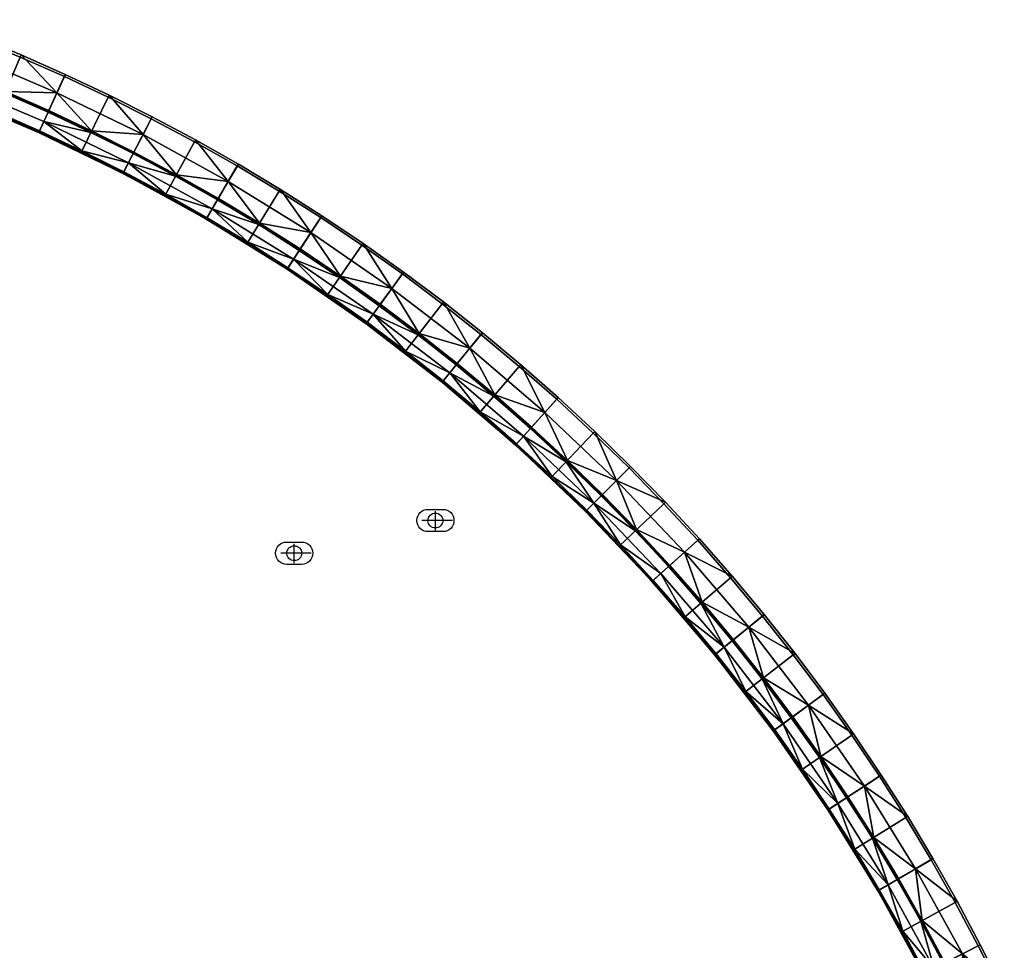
# Model space of a CAD drawing. Header units: millimetres. Extents: x -5762 to -1358, y 814 to 2464.
# Tile 27 of 27: x -1754 to -1423, y 1934 to 2247. Entities that reach past the tile are written whole.
import ezdxf

# ---------------------------------------------------------------- set-up
doc = ezdxf.new("R2010")
doc.units = ezdxf.units.MM
doc.header["$MEASUREMENT"] = 0
doc.layers.add('Predefinito', color=7, linetype='Continuous', true_color=0x000000)

msp = doc.modelspace()

# ---------------------------------------------------------------- linework, layer by layer
at = {"layer": 'Predefinito'}
for p, q in [((-1614.01, 2075.38, -61.99), (-1614.01, 2081.87, -61.99)), ((-1608.26, 2078.69, -61.99), (-1618.55, 2078.69, -61.99)), ((-1661.52, 2064.39, -61.99), (-1661.52, 2070.87, -61.99)), ((-1655.76, 2067.69, -61.99), (-1666.05, 2067.69, -61.99))]:
    msp.add_line(p, q, dxfattribs=at)
for points in [[(-1611.51, 2074.94), (-1616.51, 2074.94, -1), (-1616.51, 2082.44), (-1611.51, 2082.44, -1)], [(-1659.02, 2063.94), (-1664.02, 2063.94, -1), (-1664.02, 2071.44), (-1659.02, 2071.44, -1)]]:
    msp.add_lwpolyline(points, format="xyb", close=True, dxfattribs=at)
for centre in [(-1614.01, 2078.69, -61.99), (-1661.52, 2067.69, -61.99)]:
    msp.add_circle(centre, 2.5, dxfattribs=at)

# ---------------------------------------------------------------- meshes
mesh = msp.add_polyface(dxfattribs=at)
corners = [(-1753.75, 2234.66), (-1768.79, 2240.83), (-1776.42, 2221.54), (-1761.87, 2215.57), (-1738.87, 2228.11), (-1747.46, 2209.23), (-1776.42, 2221.54), (-1761.87, 2215.57, -55.4), (-1761.87, 2215.57), (-1747.46, 2209.23, -55.4), (-1747.46, 2209.23), (-1733.22, 2202.53, -55.4), (-1776.42, 2221.54, -55.4), (-1738.56, 2228.8, -0.97), (-1753.45, 2235.35, -0.97), (-1753.75, 2234.66), (-1738.87, 2228.11), (-1768.51, 2241.53, -0.97), (-1783.41, 2247.22, -0.97), (-1783.67, 2246.51), (-1768.79, 2240.83), (-1745.78, 2212.93, -56), (-1732.96, 2203.07, -56), (-1747.21, 2209.77, -56), (-1774.93, 2225.32, -56), (-1761.63, 2216.12, -56), (-1776.2, 2222.1, -56), (-1758.92, 2222.5, -56), (-1744.34, 2216.08, -56), (-1773.65, 2228.54, -56), (-1729.93, 2209.3, -56), (-1773.44, 2229.08, -55.54), (-1770.99, 2235.26, -28.49), (-1758.69, 2223.03, -55.54), (-1741.35, 2222.65, -28.49), (-1744.1, 2216.61, -55.54), (-1729.68, 2209.83, -55.54), (-1788.03, 2234.65, -55.54), (-1768.51, 2241.53, -0.97), (-1753.45, 2235.35, -0.97), (-1738.56, 2228.8, -0.97), (-1783.41, 2247.22, -0.97), (-1747.49, 2209.43, -55.82), (-1776.81, 2221.88, -55.82), (-1776.73, 2222.07, -55.96), (-1747.41, 2209.62, -55.96), (-1747.55, 2209.31, -55.62), (-1776.86, 2221.76, -55.62), (-1776.81, 2221.88, -55.82), (-1747.49, 2209.43, -55.82), (-1776.73, 2222.07, -55.96), (-1776.2, 2222.1, -56), (-1761.63, 2216.12, -56), (-1747.41, 2209.62, -55.96), (-1747.21, 2209.77, -56), (-1732.96, 2203.07, -56), (-1761.63, 2216.12, -56), (-1747.21, 2209.77, -56), (-1776.86, 2221.76, -55.62), (-1747.55, 2209.31, -55.62), (-1761.87, 2215.57, -55.4), (-1776.42, 2221.54, -55.4), (-1747.55, 2209.31, -55.62), (-1747.46, 2209.23, -55.4), (-1761.87, 2215.57, -55.4), (-1733.22, 2202.53, -55.4), (-1744.29, 2216.47, -55.87), (-1773.97, 2229.07, -55.87), (-1773.92, 2229.2, -55.72), (-1744.24, 2216.59, -55.72), (-1744.37, 2216.3, -55.97), (-1774.04, 2228.9, -55.97), (-1773.92, 2229.2, -55.72), (-1773.44, 2229.08, -55.54), (-1758.69, 2223.03, -55.54), (-1744.24, 2216.59, -55.72), (-1758.69, 2223.03, -55.54), (-1744.1, 2216.61, -55.54), (-1758.69, 2223.03, -55.54), (-1758.92, 2222.5, -56), (-1773.65, 2228.54, -56), (-1744.34, 2216.08, -56), (-1729.93, 2209.3, -56)]
mesh.append_faces([[corners[k] for k in face] for face in [(0, 1, 2, 3), (4, 0, 3, 5), (6, 7, 8, 8), (8, 9, 10, 10), (10, 9, 11, 11), (9, 8, 7, 7), (7, 6, 12, 12), (13, 14, 15, 16), (17, 18, 19, 20), (14, 17, 20, 15), (21, 22, 23, 23), (24, 21, 23, 25), (24, 25, 26, 26), (21, 24, 27, 28), (27, 24, 29, 29), (30, 21, 28, 28), (31, 32, 33, 33), (33, 34, 35, 35), (36, 35, 34, 34), (33, 32, 34, 34), (37, 32, 31, 31), (34, 32, 38, 39), (39, 40, 34, 34), (41, 38, 32, 32), (42, 43, 44, 45), (46, 47, 48, 49), (50, 51, 52, 52), (53, 54, 55, 55), (53, 56, 57, 57), (53, 50, 52, 52), (58, 59, 60, 61), (62, 63, 64, 64), (65, 63, 62, 62), (66, 67, 68, 69), (70, 71, 67, 66), (72, 73, 74, 74), (75, 76, 77, 77), (69, 68, 78, 78), (71, 70, 79, 80), (70, 81, 79, 79), (82, 81, 70, 70)]])
mesh = msp.add_polyface(dxfattribs=at)
corners = [(-1695.05, 2206.13), (-1709.62, 2213.9), (-1719.15, 2195.48), (-1705.05, 2187.95), (-1724.16, 2221.19), (-1738.87, 2228.11), (-1747.46, 2209.23), (-1733.22, 2202.53), (-1719.15, 2195.48), (-1705.05, 2187.95, -55.4), (-1705.05, 2187.95), (-1747.46, 2209.23), (-1733.22, 2202.53, -55.4), (-1733.22, 2202.53), (-1719.15, 2195.48, -55.4), (-1694.69, 2206.8, -0.97), (-1709.28, 2214.58, -0.97), (-1709.62, 2213.9), (-1695.05, 2206.13), (-1723.83, 2221.87, -0.97), (-1738.56, 2228.8, -0.97), (-1738.87, 2228.11), (-1724.16, 2221.19), (-1718.88, 2196.01, -56), (-1717.28, 2199.09, -56), (-1704.76, 2188.48, -56), (-1732.96, 2203.07, -56), (-1689.09, 2183.59, -56), (-1745.78, 2212.93, -56), (-1729.93, 2209.3, -56), (-1715.69, 2202.17, -56), (-1701.42, 2194.55, -56), (-1712.38, 2208.58, -28.49), (-1715.43, 2202.68, -55.54), (-1729.68, 2209.83, -55.54), (-1701.14, 2195.06, -55.54), (-1683.7, 2192.82, -28.49), (-1741.35, 2222.65, -28.49), (-1738.56, 2228.8, -0.97), (-1723.83, 2221.87, -0.97), (-1709.28, 2214.58, -0.97), (-1718.84, 2195.51, -55.82), (-1747.49, 2209.43, -55.82), (-1747.41, 2209.62, -55.96), (-1718.75, 2195.7, -55.96), (-1718.9, 2195.4, -55.62), (-1747.55, 2209.31, -55.62), (-1747.49, 2209.43, -55.82), (-1718.84, 2195.51, -55.82), (-1690.94, 2180.16, -55.82), (-1690.83, 2180.34, -55.96), (-1691, 2180.05, -55.62), (-1690.94, 2180.16, -55.82), (-1718.75, 2195.7, -55.96), (-1732.96, 2203.07, -56), (-1718.88, 2196.01, -56), (-1718.88, 2196.01, -56), (-1704.76, 2188.48, -56), (-1747.41, 2209.62, -55.96), (-1732.96, 2203.07, -56), (-1704.76, 2188.48, -56), (-1690.83, 2180.34, -55.96), (-1747.55, 2209.31, -55.62), (-1718.9, 2195.4, -55.62), (-1719.15, 2195.48, -55.4), (-1733.22, 2202.53, -55.4), (-1718.9, 2195.4, -55.62), (-1691, 2180.05, -55.62), (-1691.14, 2180.08, -55.4), (-1705.05, 2187.95, -55.4), (-1718.9, 2195.4, -55.62), (-1705.05, 2187.95, -55.4), (-1719.15, 2195.48, -55.4), (-1715.29, 2202.37, -55.87), (-1744.29, 2216.47, -55.87), (-1744.24, 2216.59, -55.72), (-1715.23, 2202.5, -55.72), (-1715.38, 2202.21, -55.97), (-1744.37, 2216.3, -55.97), (-1744.24, 2216.59, -55.72), (-1744.1, 2216.61, -55.54), (-1729.68, 2209.83, -55.54), (-1715.23, 2202.5, -55.72), (-1729.68, 2209.83, -55.54), (-1715.43, 2202.68, -55.54), (-1715.43, 2202.68, -55.54), (-1701.14, 2195.06, -55.54), (-1729.68, 2209.83, -55.54), (-1715.69, 2202.17, -56), (-1729.93, 2209.3, -56), (-1701.42, 2194.55, -56)]
mesh.append_faces([[corners[k] for k in face] for face in [(0, 1, 2, 3), (4, 5, 6, 7), (1, 4, 7, 2), (8, 9, 10, 10), (11, 12, 13, 13), (13, 14, 8, 8), (8, 14, 9, 9), (12, 14, 13, 13), (15, 16, 17, 18), (19, 20, 21, 22), (16, 19, 22, 17), (23, 24, 25, 25), (26, 24, 23, 23), (24, 27, 25, 25), (24, 28, 29, 30), (24, 26, 28, 28), (30, 31, 24, 24), (32, 33, 34, 34), (35, 33, 32, 32), (36, 35, 32, 32), (32, 34, 37, 37), (32, 37, 38, 39), (39, 40, 32, 32), (41, 42, 43, 44), (45, 46, 47, 48), (49, 41, 44, 50), (51, 45, 48, 52), (53, 54, 55, 55), (53, 56, 57, 57), (53, 58, 59, 59), (53, 60, 61, 61), (62, 63, 64, 65), (66, 67, 68, 69), (70, 71, 72, 72), (73, 74, 75, 76), (77, 78, 74, 73), (79, 80, 81, 81), (82, 83, 84, 84), (82, 85, 86, 86), (76, 75, 87, 87), (78, 77, 88, 89), (77, 90, 88, 88)]])
mesh = msp.add_polyface(dxfattribs=at)
corners = [(-1666.53, 2189.49), (-1680.68, 2197.99), (-1691.14, 2180.08), (-1677.43, 2171.84), (-1695.05, 2206.13), (-1705.05, 2187.95), (-1691.14, 2180.08), (-1677.43, 2171.84, -55.4), (-1677.43, 2171.84), (-1705.05, 2187.95), (-1691.14, 2180.08, -55.4), (-1663.94, 2163.27), (-1663.94, 2163.27, -55.4), (-1705.05, 2187.95, -55.4), (-1666.13, 2190.13, -0.97), (-1680.3, 2198.65, -0.97), (-1680.68, 2197.99), (-1666.53, 2189.49), (-1694.69, 2206.8, -0.97), (-1695.05, 2206.13), (-1677.12, 2172.36, -56), (-1661.72, 2166.67, -56), (-1663.61, 2163.77, -56), (-1704.76, 2188.48, -56), (-1689.09, 2183.59, -56), (-1690.83, 2180.59, -56), (-1717.28, 2199.09, -56), (-1701.42, 2194.55, -56), (-1687.34, 2186.58, -56), (-1673.47, 2178.25, -56), (-1659.82, 2169.57, -56), (-1683.7, 2192.82, -28.49), (-1687.05, 2187.08, -55.54), (-1701.14, 2195.06, -55.54), (-1673.17, 2178.75, -55.54), (-1655.87, 2175.61, -28.49), (-1680.3, 2198.65, -0.97), (-1666.13, 2190.13, -0.97), (-1712.38, 2208.58, -28.49), (-1709.28, 2214.58, -0.97), (-1694.69, 2206.8, -0.97), (-1663.84, 2163.42, -55.82), (-1690.94, 2180.16, -55.82), (-1690.83, 2180.34, -55.96), (-1663.73, 2163.59, -55.96), (-1663.92, 2163.3, -55.62), (-1691, 2180.05, -55.62), (-1690.94, 2180.16, -55.82), (-1663.84, 2163.42, -55.82), (-1690.83, 2180.34, -55.96), (-1704.76, 2188.48, -56), (-1690.83, 2180.59, -56), (-1690.83, 2180.59, -56), (-1677.12, 2172.36, -56), (-1663.73, 2163.59, -55.96), (-1677.12, 2172.36, -56), (-1663.61, 2163.77, -56), (-1691, 2180.05, -55.62), (-1663.92, 2163.3, -55.62), (-1663.94, 2163.27, -55.4), (-1677.43, 2171.84, -55.4), (-1691, 2180.05, -55.62), (-1677.43, 2171.84, -55.4), (-1691.14, 2180.08, -55.4), (-1687.04, 2186.83, -55.87), (-1715.29, 2202.37, -55.87), (-1715.23, 2202.5, -55.72), (-1686.97, 2186.95, -55.72), (-1687.13, 2186.68, -55.97), (-1715.38, 2202.21, -55.97), (-1659.62, 2169.88, -55.87), (-1659.54, 2170, -55.72), (-1659.71, 2169.73, -55.97), (-1686.97, 2186.95, -55.72), (-1701.14, 2195.06, -55.54), (-1687.05, 2187.08, -55.54), (-1687.05, 2187.08, -55.54), (-1673.17, 2178.75, -55.54), (-1673.17, 2178.75, -55.54), (-1701.14, 2195.06, -55.54), (-1687.34, 2186.58, -56), (-1701.42, 2194.55, -56), (-1659.82, 2169.57, -56), (-1673.47, 2178.25, -56)]
mesh.append_faces([[corners[k] for k in face] for face in [(0, 1, 2, 3), (1, 4, 5, 2), (6, 7, 8, 8), (9, 10, 6, 6), (11, 8, 7, 12), (6, 10, 7, 7), (9, 13, 10, 10), (14, 15, 16, 17), (15, 18, 19, 16), (20, 21, 22, 22), (23, 24, 25, 25), (25, 24, 20, 20), (24, 26, 27, 28), (24, 21, 20, 20), (21, 24, 29, 30), (28, 29, 24, 24), (31, 32, 33, 33), (31, 34, 32, 32), (35, 31, 36, 37), (31, 35, 34, 34), (31, 38, 39, 40), (36, 31, 40, 40), (41, 42, 43, 44), (45, 46, 47, 48), (49, 50, 51, 51), (49, 52, 53, 53), (54, 55, 56, 56), (54, 49, 53, 53), (57, 58, 59, 60), (61, 62, 63, 63), (64, 65, 66, 67), (68, 69, 65, 64), (70, 64, 67, 71), (72, 68, 64, 70), (73, 74, 75, 75), (73, 76, 77, 77), (71, 67, 78, 78), (66, 79, 67, 67), (69, 68, 80, 81), (68, 72, 82, 83), (68, 83, 80, 80)]])
mesh = msp.add_polyface(dxfattribs=at)
corners = [(-1638.74, 2171.32), (-1652.59, 2180.63), (-1663.94, 2163.27), (-1650.53, 2154.25), (-1625.13, 2161.65), (-1637.36, 2144.9), (-1666.53, 2189.49), (-1677.43, 2171.84), (-1624.43, 2135.21), (-1637.36, 2144.9), (-1637.36, 2144.9, -55.4), (-1624.43, 2135.21, -55.4), (-1663.94, 2163.27), (-1650.53, 2154.25, -55.4), (-1650.53, 2154.25), (-1663.94, 2163.27, -55.4), (-1624.69, 2162.27, -0.97), (-1638.31, 2171.94, -0.97), (-1638.74, 2171.32), (-1625.13, 2161.65), (-1652.17, 2181.26, -0.97), (-1666.13, 2190.13, -0.97), (-1666.53, 2189.49), (-1652.59, 2180.63), (-1634.96, 2148.18, -56), (-1624.07, 2135.68, -56), (-1637.01, 2145.38, -56), (-1650.19, 2154.75, -56), (-1663.61, 2163.77, -56), (-1661.72, 2166.67, -56), (-1646.25, 2160.45, -56), (-1632.92, 2150.98, -56), (-1619.84, 2141.17, -56), (-1659.82, 2169.57, -56), (-1655.87, 2175.61, -28.49), (-1645.92, 2160.93, -55.54), (-1659.5, 2170.06, -55.54), (-1632.58, 2151.45, -55.54), (-1628.67, 2156.81, -28.49), (-1673.17, 2178.75, -55.54), (-1652.17, 2181.26, -0.97), (-1638.31, 2171.94, -0.97), (-1666.13, 2190.13, -0.97), (-1624.69, 2162.27, -0.97), (-1637.19, 2144.99, -55.82), (-1663.84, 2163.42, -55.82), (-1663.73, 2163.59, -55.96), (-1637.07, 2145.15, -55.96), (-1637.27, 2144.88, -55.62), (-1663.92, 2163.3, -55.62), (-1663.84, 2163.42, -55.82), (-1637.19, 2144.99, -55.82), (-1663.73, 2163.59, -55.96), (-1663.61, 2163.77, -56), (-1650.19, 2154.75, -56), (-1637.07, 2145.15, -55.96), (-1637.01, 2145.38, -56), (-1624.07, 2135.68, -56), (-1650.19, 2154.75, -56), (-1637.01, 2145.38, -56), (-1663.92, 2163.3, -55.62), (-1637.27, 2144.88, -55.62), (-1637.36, 2144.9, -55.4), (-1650.53, 2154.25, -55.4), (-1637.27, 2144.88, -55.62), (-1624.43, 2135.21, -55.4), (-1637.36, 2144.9, -55.4), (-1650.53, 2154.25, -55.4), (-1663.94, 2163.27, -55.4), (-1663.92, 2163.3, -55.62), (-1632.63, 2151.23, -55.87), (-1659.62, 2169.88, -55.87), (-1659.54, 2170, -55.72), (-1632.55, 2151.34, -55.72), (-1632.74, 2151.08, -55.97), (-1659.71, 2169.73, -55.97), (-1659.54, 2170, -55.72), (-1659.5, 2170.06, -55.54), (-1645.92, 2160.93, -55.54), (-1632.55, 2151.34, -55.72), (-1645.92, 2160.93, -55.54), (-1632.58, 2151.45, -55.54), (-1673.17, 2178.75, -55.54), (-1659.5, 2170.06, -55.54), (-1645.92, 2160.93, -55.54), (-1632.92, 2150.98, -56), (-1646.25, 2160.45, -56), (-1646.25, 2160.45, -56), (-1659.82, 2169.57, -56)]
mesh.append_faces([[corners[k] for k in face] for face in [(0, 1, 2, 3), (4, 0, 3, 5), (1, 6, 7, 2), (8, 9, 10, 11), (12, 13, 14, 14), (9, 14, 13, 10), (12, 15, 13, 13), (16, 17, 18, 19), (20, 21, 22, 23), (17, 20, 23, 18), (24, 25, 26, 26), (26, 27, 24, 24), (27, 28, 29, 29), (24, 29, 30, 31), (24, 27, 29, 29), (32, 24, 31, 31), (33, 30, 29, 29), (34, 35, 36, 36), (37, 35, 38, 38), (34, 36, 39, 39), (34, 38, 35, 35), (38, 34, 40, 41), (40, 34, 42, 42), (41, 43, 38, 38), (44, 45, 46, 47), (48, 49, 50, 51), (52, 53, 54, 54), (55, 56, 57, 57), (55, 58, 59, 59), (55, 52, 54, 54), (60, 61, 62, 63), (64, 65, 66, 66), (67, 68, 69, 69), (70, 71, 72, 73), (74, 75, 71, 70), (76, 77, 78, 78), (79, 80, 81, 81), (76, 82, 83, 83), (73, 72, 84, 84), (75, 74, 85, 86), (87, 88, 75, 75)]])
mesh = msp.add_polyface(dxfattribs=at)
corners = [(-1585.8, 2130.55), (-1598.69, 2141.29), (-1611.76, 2125.19), (-1599.28, 2114.79), (-1611.78, 2151.64), (-1625.13, 2161.65), (-1637.36, 2144.9), (-1624.43, 2135.21), (-1599.28, 2114.79), (-1611.76, 2125.19), (-1611.76, 2125.19, -55.4), (-1599.28, 2114.79, -55.4), (-1624.43, 2135.21), (-1624.43, 2135.21, -55.4), (-1598.21, 2141.88, -0.97), (-1611.32, 2152.24, -0.97), (-1611.78, 2151.64), (-1598.69, 2141.29), (-1624.69, 2162.27, -0.97), (-1625.13, 2161.65), (-1609.2, 2128.34, -56), (-1611.38, 2125.65, -56), (-1624.07, 2135.68, -56), (-1584.36, 2107.08, -56), (-1598.89, 2115.24, -56), (-1634.96, 2148.18, -56), (-1619.84, 2141.17, -56), (-1607.02, 2131.03, -56), (-1594.39, 2120.51, -56), (-1628.67, 2156.81, -28.49), (-1619.49, 2141.63, -55.54), (-1632.58, 2151.45, -55.54), (-1602.46, 2136.64, -28.49), (-1606.65, 2131.48, -55.54), (-1624.69, 2162.27, -0.97), (-1611.32, 2152.24, -0.97), (-1594.01, 2120.95, -55.54), (-1598.21, 2141.88, -0.97), (-1611.52, 2125.21, -55.82), (-1637.19, 2144.99, -55.82), (-1637.07, 2145.15, -55.96), (-1611.39, 2125.37, -55.96), (-1611.6, 2125.11, -55.62), (-1637.27, 2144.88, -55.62), (-1637.19, 2144.99, -55.82), (-1611.52, 2125.21, -55.82), (-1586.9, 2104.14, -55.82), (-1586.76, 2104.29, -55.96), (-1586.99, 2104.04, -55.62), (-1586.9, 2104.14, -55.82), (-1611.39, 2125.37, -55.96), (-1611.38, 2125.65, -56), (-1598.89, 2115.24, -56), (-1586.76, 2104.29, -55.96), (-1637.07, 2145.15, -55.96), (-1624.07, 2135.68, -56), (-1611.38, 2125.65, -56), (-1611.6, 2125.11, -55.62), (-1586.99, 2104.04, -55.62), (-1587.08, 2104.07, -55.4), (-1599.28, 2114.79, -55.4), (-1637.27, 2144.88, -55.62), (-1611.6, 2125.11, -55.62), (-1611.76, 2125.19, -55.4), (-1624.43, 2135.21, -55.4), (-1611.6, 2125.11, -55.62), (-1599.28, 2114.79, -55.4), (-1611.76, 2125.19, -55.4), (-1606.65, 2131.21, -55.87), (-1632.63, 2151.23, -55.87), (-1632.55, 2151.34, -55.72), (-1606.56, 2131.31, -55.72), (-1606.76, 2131.07, -55.97), (-1632.74, 2151.08, -55.97), (-1581.73, 2109.87, -55.87), (-1581.63, 2109.98, -55.72), (-1581.85, 2109.74, -55.97), (-1632.55, 2151.34, -55.72), (-1632.58, 2151.45, -55.54), (-1619.49, 2141.63, -55.54), (-1606.56, 2131.31, -55.72), (-1606.65, 2131.48, -55.54), (-1594.01, 2120.95, -55.54), (-1594.01, 2120.95, -55.54), (-1619.49, 2141.63, -55.54), (-1606.65, 2131.48, -55.54), (-1607.02, 2131.03, -56), (-1619.84, 2141.17, -56), (-1632.74, 2151.08, -55.97), (-1619.84, 2141.17, -56), (-1632.92, 2150.98, -56), (-1606.76, 2131.07, -55.97), (-1594.39, 2120.51, -56), (-1607.02, 2131.03, -56)]
mesh.append_faces([[corners[k] for k in face] for face in [(0, 1, 2, 3), (4, 5, 6, 7), (1, 4, 7, 2), (8, 9, 10, 11), (12, 10, 9, 9), (10, 12, 13, 13), (14, 15, 16, 17), (15, 18, 19, 16), (20, 21, 22, 22), (20, 23, 24, 24), (24, 21, 20, 20), (25, 20, 22, 22), (20, 25, 26, 27), (20, 27, 28, 28), (29, 30, 31, 31), (32, 33, 30, 30), (32, 29, 34, 35), (33, 32, 36, 36), (32, 30, 29, 29), (35, 37, 32, 32), (38, 39, 40, 41), (42, 43, 44, 45), (46, 38, 41, 47), (48, 42, 45, 49), (50, 51, 52, 52), (53, 50, 52, 52), (50, 54, 55, 56), (57, 58, 59, 60), (61, 62, 63, 64), (65, 66, 67, 67), (68, 69, 70, 71), (72, 73, 69, 68), (74, 68, 71, 75), (76, 72, 68, 74), (77, 78, 79, 79), (80, 81, 82, 82), (75, 71, 83, 83), (71, 70, 84, 85), (73, 72, 86, 87), (88, 89, 90, 90), (91, 92, 93, 93)]])
mesh = msp.add_polyface(dxfattribs=at)
corners = [(-1560.87, 2108.08), (-1573.19, 2119.47), (-1587.08, 2104.07), (-1575.16, 2093.03), (-1585.8, 2130.55), (-1599.28, 2114.79), (-1563.53, 2081.7), (-1548.86, 2096.37), (-1575.16, 2093.03), (-1587.08, 2104.07), (-1587.08, 2104.07, -55.4), (-1575.16, 2093.03, -55.4), (-1599.28, 2114.79), (-1599.28, 2114.79, -55.4), (-1548.86, 2096.37), (-1537.15, 2084.35), (-1536.6, 2084.87, -0.97), (-1548.32, 2096.9, -0.97), (-1560.35, 2108.63, -0.97), (-1572.68, 2120.03, -0.97), (-1573.19, 2119.47), (-1560.87, 2108.08), (-1585.31, 2131.12, -0.97), (-1598.21, 2141.88, -0.97), (-1598.69, 2141.29), (-1585.8, 2130.55), (-1584.36, 2107.08, -56), (-1586.68, 2104.51, -56), (-1598.89, 2115.24, -56), (-1574.75, 2093.47, -56), (-1609.2, 2128.34, -56), (-1594.39, 2120.51, -56), (-1582.04, 2109.66, -56), (-1569.97, 2098.49, -56), (-1560.65, 2084.57, -56), (-1558.2, 2087.02, -56), (-1553.09, 2092.13, -28.49), (-1548.32, 2096.9, -0.97), (-1536.6, 2084.87, -0.97), (-1560.35, 2108.63, -0.97), (-1577.2, 2115.02, -28.49), (-1581.65, 2110.09, -55.54), (-1594.01, 2120.95, -55.54), (-1569.57, 2098.92, -55.54), (-1572.68, 2120.03, -0.97), (-1602.46, 2136.64, -28.49), (-1598.21, 2141.88, -0.97), (-1585.31, 2131.12, -0.97), (-1557.79, 2087.43, -55.54), (-1563.4, 2081.82, -55.82), (-1586.9, 2104.14, -55.82), (-1586.76, 2104.29, -55.96), (-1563.26, 2081.97, -55.96), (-1563.49, 2081.73, -55.62), (-1586.99, 2104.04, -55.62), (-1586.9, 2104.14, -55.82), (-1563.4, 2081.82, -55.82), (-1586.76, 2104.29, -55.96), (-1598.89, 2115.24, -56), (-1586.68, 2104.51, -56), (-1563.26, 2081.97, -55.96), (-1574.75, 2093.47, -56), (-1563.1, 2082.12, -56), (-1586.68, 2104.51, -56), (-1574.75, 2093.47, -56), (-1586.99, 2104.04, -55.62), (-1563.49, 2081.73, -55.62), (-1563.53, 2081.7, -55.4), (-1575.16, 2093.03, -55.4), (-1586.99, 2104.04, -55.62), (-1575.16, 2093.03, -55.4), (-1587.08, 2104.07, -55.4), (-1557.94, 2087.29, -55.87), (-1581.73, 2109.87, -55.87), (-1581.63, 2109.98, -55.72), (-1557.84, 2087.38, -55.72), (-1558.07, 2087.16, -55.97), (-1581.85, 2109.74, -55.97), (-1581.63, 2109.98, -55.72), (-1594.01, 2120.95, -55.54), (-1581.65, 2110.09, -55.54), (-1569.57, 2098.92, -55.54), (-1557.79, 2087.43, -55.54), (-1581.65, 2110.09, -55.54), (-1569.57, 2098.92, -55.54), (-1606.76, 2131.07, -55.97), (-1582.04, 2109.66, -56), (-1594.39, 2120.51, -56), (-1558.2, 2087.02, -56), (-1569.97, 2098.49, -56), (-1582.04, 2109.66, -56)]
mesh.append_faces([[corners[k] for k in face] for face in [(0, 1, 2, 3), (1, 4, 5, 2), (3, 6, 7, 0), (8, 9, 10, 11), (9, 12, 13, 10), (14, 15, 16, 17), (18, 19, 20, 21), (22, 23, 24, 25), (19, 22, 25, 20), (21, 14, 17, 18), (26, 27, 28, 28), (29, 27, 26, 26), (26, 30, 31, 32), (26, 33, 34, 34), (32, 33, 26, 26), (34, 33, 35, 35), (29, 26, 34, 34), (36, 37, 38, 38), (37, 36, 39, 39), (40, 41, 42, 42), (36, 43, 40, 40), (41, 40, 43, 43), (36, 40, 44, 39), (40, 42, 45, 45), (40, 45, 46, 47), (44, 40, 47, 47), (43, 36, 48, 48), (49, 50, 51, 52), (53, 54, 55, 56), (57, 58, 59, 59), (60, 57, 61, 62), (57, 63, 64, 64), (65, 66, 67, 68), (69, 70, 71, 71), (72, 73, 74, 75), (76, 77, 73, 72), (78, 79, 80, 80), (75, 74, 81, 82), (78, 83, 84, 84), (85, 77, 86, 87), (77, 76, 88, 89), (77, 89, 90, 90)]])
mesh = msp.add_polyface(dxfattribs=at)
corners = [(-1525.75, 2072.03), (-1537.15, 2084.35), (-1552.19, 2070.07), (-1541.16, 2058.14), (-1548.86, 2096.37), (-1563.53, 2081.7), (-1541.16, 2058.14, -55.4), (-1541.16, 2058.14), (-1552.19, 2070.07), (-1563.53, 2081.7), (-1563.53, 2081.7, -55.4), (-1552.19, 2070.07, -55.4), (-1530.44, 2045.94), (-1530.44, 2045.94, -55.4), (-1575.16, 2093.03, -55.4), (-1575.16, 2093.03), (-1525.19, 2072.54, -0.97), (-1536.6, 2084.87, -0.97), (-1537.15, 2084.35), (-1525.75, 2072.03), (-1551.75, 2070.48, -56), (-1538.14, 2060.86, -56), (-1540.71, 2058.54, -56), (-1529.98, 2046.33, -56), (-1563.1, 2082.12, -56), (-1560.65, 2084.57, -56), (-1516.88, 2036.03, -56), (-1535.57, 2063.18, -56), (-1524.72, 2050.83, -56), (-1546.73, 2075.25, -56), (-1558.2, 2087.02, -56), (-1574.75, 2093.47, -56), (-1535.13, 2063.57, -55.54), (-1530.2, 2068.02, -28.49), (-1524.28, 2051.21, -55.54), (-1546.31, 2075.65, -55.54), (-1553.09, 2092.13, -28.49), (-1536.6, 2084.87, -0.97), (-1525.19, 2072.54, -0.97), (-1557.79, 2087.43, -55.54), (-1541.09, 2058.32, -55.82), (-1563.4, 2081.82, -55.82), (-1563.26, 2081.97, -55.96), (-1540.93, 2058.46, -55.96), (-1541.18, 2058.24, -55.62), (-1563.49, 2081.73, -55.62), (-1563.4, 2081.82, -55.82), (-1541.09, 2058.32, -55.82), (-1520.01, 2033.71, -55.82), (-1519.85, 2033.83, -55.96), (-1520.12, 2033.62, -55.62), (-1520.01, 2033.71, -55.82), (-1540.93, 2058.46, -55.96), (-1563.26, 2081.97, -55.96), (-1563.1, 2082.12, -56), (-1551.75, 2070.48, -56), (-1551.75, 2070.48, -56), (-1540.71, 2058.54, -56), (-1540.71, 2058.54, -56), (-1529.98, 2046.33, -56), (-1519.85, 2033.83, -55.96), (-1552.19, 2070.07, -55.4), (-1563.53, 2081.7, -55.4), (-1563.49, 2081.73, -55.62), (-1552.19, 2070.07, -55.4), (-1563.49, 2081.73, -55.62), (-1541.18, 2058.24, -55.62), (-1541.18, 2058.24, -55.62), (-1520.12, 2033.62, -55.62), (-1530.44, 2045.94, -55.4), (-1541.16, 2058.14, -55.4), (-1541.18, 2058.24, -55.62), (-1541.16, 2058.14, -55.4), (-1552.19, 2070.07, -55.4), (-1535.35, 2063.5, -55.87), (-1557.94, 2087.29, -55.87), (-1557.84, 2087.38, -55.72), (-1535.25, 2063.59, -55.72), (-1535.48, 2063.38, -55.97), (-1558.07, 2087.16, -55.97), (-1557.79, 2087.43, -55.54), (-1546.31, 2075.65, -55.54), (-1535.25, 2063.59, -55.72), (-1546.31, 2075.65, -55.54), (-1535.13, 2063.57, -55.54), (-1535.13, 2063.57, -55.54), (-1524.28, 2051.21, -55.54), (-1546.73, 2075.25, -56), (-1558.2, 2087.02, -56), (-1546.73, 2075.25, -56), (-1558.07, 2087.16, -55.97), (-1535.48, 2063.38, -55.97), (-1535.48, 2063.38, -55.97), (-1535.57, 2063.18, -56), (-1546.73, 2075.25, -56)]
mesh.append_faces([[corners[k] for k in face] for face in [(0, 1, 2, 3), (1, 4, 5, 2), (6, 7, 8, 8), (8, 9, 10, 11), (12, 7, 6, 13), (6, 8, 11, 11), (14, 10, 9, 15), (16, 17, 18, 19), (20, 21, 22, 22), (22, 21, 23, 23), (24, 25, 20, 20), (20, 25, 21, 21), (26, 21, 27, 28), (21, 25, 29, 27), (29, 25, 30, 30), (25, 24, 31, 31), (32, 33, 34, 34), (35, 33, 32, 32), (35, 36, 33, 33), (33, 36, 37, 38), (36, 35, 39, 39), (40, 41, 42, 43), (44, 45, 46, 47), (48, 40, 43, 49), (50, 44, 47, 51), (52, 53, 54, 55), (52, 56, 57, 57), (52, 58, 59, 59), (60, 52, 59, 59), (61, 62, 63, 63), (64, 65, 66, 66), (67, 68, 69, 70), (71, 72, 73, 73), (74, 75, 76, 77), (78, 79, 75, 74), (77, 76, 80, 81), (82, 83, 84, 84), (82, 85, 86, 86), (87, 88, 79, 79), (89, 90, 91, 91), (92, 93, 94, 94)]])
mesh = msp.add_polyface(dxfattribs=at)
corners = [(-1493.58, 2033.45), (-1503.93, 2046.54), (-1520.04, 2033.46), (-1510.02, 2020.79), (-1514.68, 2059.43), (-1525.75, 2072.03), (-1541.16, 2058.14), (-1530.44, 2045.94), (-1530.44, 2045.94, -55.4), (-1520.04, 2033.46), (-1530.44, 2045.94), (-1520.04, 2033.46, -55.4), (-1510.02, 2020.79), (-1510.02, 2020.79, -55.4), (-1482.96, 2020.54, -0.97), (-1492.98, 2033.91, -0.97), (-1493.58, 2033.45), (-1483.57, 2020.09), (-1503.35, 2047.01, -0.97), (-1503.93, 2046.54), (-1514.1, 2059.92, -0.97), (-1525.19, 2072.54, -0.97), (-1525.75, 2072.03), (-1514.68, 2059.43), (-1519.57, 2033.84, -56), (-1516.88, 2036.03, -56), (-1509.54, 2021.16, -56), (-1529.98, 2046.33, -56), (-1497.04, 2010.26, -56), (-1514.19, 2038.21, -56), (-1504.05, 2025.38, -56), (-1538.14, 2060.86, -56), (-1524.72, 2050.83, -56), (-1524.28, 2051.21, -55.54), (-1508.59, 2042.76, -28.49), (-1513.74, 2038.58, -55.54), (-1503.59, 2025.74, -55.54), (-1488.41, 2016.56, -28.49), (-1492.98, 2033.91, -0.97), (-1482.96, 2020.54, -0.97), (-1530.2, 2068.02, -28.49), (-1514.1, 2059.92, -0.97), (-1503.35, 2047.01, -0.97), (-1525.19, 2072.54, -0.97), (-1500.23, 2008.04, -55.82), (-1520.01, 2033.71, -55.82), (-1519.85, 2033.83, -55.96), (-1500.07, 2008.16, -55.96), (-1519.85, 2033.83, -55.96), (-1529.98, 2046.33, -56), (-1519.57, 2033.84, -56), (-1519.57, 2033.84, -56), (-1509.54, 2021.16, -56), (-1500.07, 2008.16, -55.96), (-1530.44, 2045.94, -55.4), (-1520.12, 2033.62, -55.62), (-1520.04, 2033.46, -55.4), (-1520.12, 2033.62, -55.62), (-1500.34, 2007.96, -55.62), (-1510.02, 2020.79, -55.4), (-1520.04, 2033.46, -55.4), (-1514.02, 2038.58, -55.87), (-1535.35, 2063.5, -55.87), (-1535.25, 2063.59, -55.72), (-1513.91, 2038.66, -55.72), (-1514.16, 2038.46, -55.97), (-1535.48, 2063.38, -55.97), (-1494, 2012.59, -55.87), (-1493.89, 2012.67, -55.72), (-1494.14, 2012.48, -55.97), (-1513.91, 2038.66, -55.72), (-1524.28, 2051.21, -55.54), (-1513.74, 2038.58, -55.54), (-1513.74, 2038.58, -55.54), (-1503.59, 2025.74, -55.54), (-1524.28, 2051.21, -55.54), (-1503.59, 2025.74, -55.54), (-1524.72, 2050.83, -56), (-1535.57, 2063.18, -56), (-1524.72, 2050.83, -56), (-1514.16, 2038.46, -55.97), (-1514.19, 2038.21, -56), (-1504.05, 2025.38, -56), (-1514.19, 2038.21, -56)]
mesh.append_faces([[corners[k] for k in face] for face in [(0, 1, 2, 3), (4, 5, 6, 7), (1, 4, 7, 2), (8, 9, 10, 10), (11, 12, 9, 9), (8, 11, 9, 9), (13, 12, 11, 11), (14, 15, 16, 17), (15, 18, 19, 16), (20, 21, 22, 23), (18, 20, 23, 19), (24, 25, 26, 26), (27, 25, 24, 24), (28, 25, 29, 30), (27, 31, 25, 25), (25, 28, 26, 26), (32, 29, 25, 25), (33, 34, 35, 35), (35, 34, 36, 36), (37, 34, 38, 39), (33, 40, 34, 34), (34, 40, 41, 42), (34, 37, 36, 36), (34, 42, 38, 38), (43, 41, 40, 40), (44, 45, 46, 47), (48, 49, 50, 50), (48, 51, 52, 52), (53, 48, 52, 52), (54, 55, 56, 56), (57, 58, 59, 60), (61, 62, 63, 64), (65, 66, 62, 61), (67, 61, 64, 68), (69, 65, 61, 67), (70, 71, 72, 72), (70, 73, 74, 74), (64, 63, 75, 75), (68, 64, 76, 76), (66, 65, 77, 78), (79, 80, 81, 81), (65, 69, 82, 83)]])
mesh = msp.add_polyface(dxfattribs=at)
corners = [(-1473.91, 2006.48), (-1483.57, 2020.09), (-1500.33, 2007.86), (-1490.97, 1994.69), (-1464.59, 1992.63), (-1481.96, 1981.28), (-1493.58, 2033.45), (-1510.02, 2020.79), (-1490.97, 1994.69, -55.4), (-1481.96, 1981.28), (-1490.97, 1994.69), (-1510.02, 2020.79, -55.4), (-1500.33, 2007.86), (-1510.02, 2020.79), (-1500.33, 2007.86, -55.4), (-1481.96, 1981.28, -55.4), (-1463.96, 1993.05, -0.97), (-1473.28, 2006.92, -0.97), (-1473.91, 2006.48), (-1464.59, 1992.63), (-1482.96, 2020.54, -0.97), (-1483.57, 2020.09), (-1490.48, 1995.03, -56), (-1499.84, 2008.22, -56), (-1497.04, 2010.26, -56), (-1509.54, 2021.16, -56), (-1478.55, 1983.51, -56), (-1494.24, 2012.3, -56), (-1484.78, 1998.97, -56), (-1475.65, 1985.4, -56), (-1504.05, 2025.38, -56), (-1484.3, 1999.3, -55.54), (-1469.61, 1989.35, -28.49), (-1475.17, 1985.72, -55.54), (-1503.59, 2025.74, -55.54), (-1488.41, 2016.56, -28.49), (-1493.77, 2012.65, -55.54), (-1473.28, 2006.92, -0.97), (-1463.96, 1993.05, -0.97), (-1482.96, 2020.54, -0.97), (-1455.09, 1979.1, -0.97), (-1500.34, 2007.96, -55.62), (-1520.12, 2033.62, -55.62), (-1520.01, 2033.71, -55.82), (-1500.23, 2008.04, -55.82), (-1481.81, 1981.38, -55.82), (-1500.23, 2008.04, -55.82), (-1500.07, 2008.16, -55.96), (-1481.64, 1981.49, -55.96), (-1481.92, 1981.31, -55.62), (-1481.81, 1981.38, -55.82), (-1500.07, 2008.16, -55.96), (-1499.84, 2008.22, -56), (-1490.48, 1995.03, -56), (-1509.54, 2021.16, -56), (-1499.84, 2008.22, -56), (-1481.64, 1981.49, -55.96), (-1500.34, 2007.96, -55.62), (-1481.92, 1981.31, -55.62), (-1490.97, 1994.69, -55.4), (-1500.33, 2007.86, -55.4), (-1500.34, 2007.96, -55.62), (-1500.33, 2007.86, -55.4), (-1510.02, 2020.79, -55.4), (-1475.34, 1985.61, -55.87), (-1494, 2012.59, -55.87), (-1493.89, 2012.67, -55.72), (-1475.23, 1985.68, -55.72), (-1475.49, 1985.51, -55.97), (-1494.14, 2012.48, -55.97), (-1493.89, 2012.67, -55.72), (-1493.77, 2012.65, -55.54), (-1484.3, 1999.3, -55.54), (-1475.23, 1985.68, -55.72), (-1484.3, 1999.3, -55.54), (-1475.17, 1985.72, -55.54), (-1503.59, 2025.74, -55.54), (-1493.77, 2012.65, -55.54), (-1484.3, 1999.3, -55.54), (-1484.78, 1998.97, -56), (-1494.24, 2012.3, -56), (-1494.14, 2012.48, -55.97), (-1494.24, 2012.3, -56), (-1504.05, 2025.38, -56), (-1475.65, 1985.4, -56), (-1484.78, 1998.97, -56)]
mesh.append_faces([[corners[k] for k in face] for face in [(0, 1, 2, 3), (4, 0, 3, 5), (1, 6, 7, 2), (8, 9, 10, 10), (11, 12, 13, 13), (14, 10, 12, 12), (12, 11, 14, 14), (15, 9, 8, 8), (8, 10, 14, 14), (16, 17, 18, 19), (17, 20, 21, 18), (22, 23, 24, 24), (23, 25, 24, 24), (22, 24, 26, 26), (26, 24, 27, 28), (26, 28, 29, 29), (24, 30, 27, 27), (31, 32, 33, 33), (34, 35, 36, 36), (36, 35, 31, 31), (31, 35, 32, 32), (32, 35, 37, 38), (35, 39, 37, 37), (38, 40, 32, 32), (41, 42, 43, 44), (45, 46, 47, 48), (49, 41, 44, 50), (51, 52, 53, 53), (51, 54, 55, 55), (51, 53, 56, 56), (57, 58, 59, 60), (61, 62, 63, 63), (64, 65, 66, 67), (68, 69, 65, 64), (70, 71, 72, 72), (73, 74, 75, 75), (70, 76, 77, 77), (66, 78, 67, 67), (69, 68, 79, 80), (81, 82, 83, 83), (84, 85, 68, 68)]])
mesh = msp.add_polyface(dxfattribs=at)
corners = [(-1439.09, 1950.17), (-1447.23, 1964.54), (-1465.15, 1954.09), (-1457.27, 1940.18), (-1455.73, 1978.7), (-1464.59, 1992.63), (-1481.96, 1981.28), (-1473.38, 1967.79), (-1473.38, 1967.79, -55.4), (-1465.15, 1954.09), (-1473.38, 1967.79), (-1465.15, 1954.09, -55.4), (-1457.27, 1940.18), (-1481.96, 1981.28, -55.4), (-1481.96, 1981.28), (-1438.43, 1950.54, -0.97), (-1446.58, 1964.92, -0.97), (-1447.23, 1964.54), (-1439.09, 1950.17), (-1455.09, 1979.1, -0.97), (-1463.96, 1993.05, -0.97), (-1464.59, 1992.63), (-1455.73, 1978.7), (-1464.63, 1954.39, -56), (-1461.64, 1956.14, -56), (-1456.74, 1940.47, -56), (-1472.87, 1968.11, -56), (-1490.48, 1995.03, -56), (-1478.55, 1983.51, -56), (-1481.45, 1981.61, -56), (-1475.65, 1985.4, -56), (-1466.97, 1971.75, -56), (-1458.64, 1957.88, -56), (-1458.14, 1958.18, -55.54), (-1452.41, 1961.52, -28.49), (-1450.16, 1944.09, -55.54), (-1475.17, 1985.72, -55.54), (-1469.61, 1989.35, -28.49), (-1466.48, 1972.06, -55.54), (-1446.58, 1964.92, -0.97), (-1438.43, 1950.54, -0.97), (-1455.09, 1979.1, -0.97), (-1465.06, 1954.29, -55.82), (-1481.81, 1981.38, -55.82), (-1481.64, 1981.49, -55.96), (-1464.89, 1954.39, -55.96), (-1465.18, 1954.22, -55.62), (-1481.92, 1981.31, -55.62), (-1481.81, 1981.38, -55.82), (-1465.06, 1954.29, -55.82), (-1481.64, 1981.49, -55.96), (-1490.48, 1995.03, -56), (-1481.45, 1981.61, -56), (-1464.89, 1954.39, -55.96), (-1472.87, 1968.11, -56), (-1464.63, 1954.39, -56), (-1481.45, 1981.61, -56), (-1472.87, 1968.11, -56), (-1481.92, 1981.31, -55.62), (-1465.18, 1954.22, -55.62), (-1473.38, 1967.79, -55.4), (-1481.96, 1981.28, -55.4), (-1465.18, 1954.22, -55.62), (-1465.15, 1954.09, -55.4), (-1473.38, 1967.79, -55.4), (-1481.96, 1981.28, -55.4), (-1490.97, 1994.69, -55.4), (-1481.92, 1981.31, -55.62), (-1458.39, 1958.18, -55.87), (-1475.34, 1985.61, -55.87), (-1475.23, 1985.68, -55.72), (-1458.27, 1958.25, -55.72), (-1458.55, 1958.09, -55.97), (-1475.49, 1985.51, -55.97), (-1458.27, 1958.25, -55.72), (-1466.48, 1972.06, -55.54), (-1458.14, 1958.18, -55.54), (-1458.14, 1958.18, -55.54), (-1450.16, 1944.09, -55.54), (-1475.23, 1985.68, -55.72), (-1475.17, 1985.72, -55.54), (-1466.48, 1972.06, -55.54), (-1466.48, 1972.06, -55.54), (-1466.97, 1971.75, -56), (-1475.65, 1985.4, -56), (-1458.64, 1957.88, -56)]
mesh.append_faces([[corners[k] for k in face] for face in [(0, 1, 2, 3), (4, 5, 6, 7), (1, 4, 7, 2), (8, 9, 10, 10), (11, 12, 9, 9), (13, 10, 14, 14), (10, 13, 8, 8), (9, 8, 11, 11), (15, 16, 17, 18), (19, 20, 21, 22), (16, 19, 22, 17), (23, 24, 25, 25), (26, 24, 23, 23), (27, 28, 29, 29), (26, 29, 28, 28), (24, 28, 30, 31), (28, 24, 26, 26), (31, 32, 24, 24), (33, 34, 35, 35), (36, 37, 38, 38), (38, 34, 33, 33), (39, 40, 34, 34), (34, 37, 41, 39), (37, 34, 38, 38), (42, 43, 44, 45), (46, 47, 48, 49), (50, 51, 52, 52), (53, 54, 55, 55), (50, 56, 57, 57), (53, 50, 57, 57), (58, 59, 60, 61), (62, 63, 64, 64), (65, 66, 67, 67), (68, 69, 70, 71), (72, 73, 69, 68), (74, 75, 76, 76), (74, 77, 78, 78), (79, 80, 81, 81), (71, 70, 82, 82), (73, 72, 83, 84), (72, 85, 83, 83)]])
mesh = msp.add_polyface(dxfattribs=at)
corners = [(-1424.04, 1921.07), (-1431.32, 1935.6), (-1449.75, 1926.07), (-1442.69, 1912), (-1439.09, 1950.17), (-1457.27, 1940.18), (-1457.27, 1940.18, -55.4), (-1449.75, 1926.07), (-1457.27, 1940.18), (-1449.75, 1926.07, -55.4), (-1442.69, 1912), (-1442.69, 1912, -55.4), (-1465.15, 1954.09, -55.4), (-1423.35, 1921.4, -0.97), (-1430.65, 1935.95, -0.97), (-1431.32, 1935.6), (-1424.04, 1921.07), (-1438.43, 1950.54, -0.97), (-1439.09, 1950.17), (-1449.21, 1926.35, -56), (-1446.14, 1927.94, -56), (-1442.15, 1912.27, -56), (-1456.74, 1940.47, -56), (-1432.3, 1899.45, -56), (-1443.06, 1929.53, -56), (-1435.92, 1915.29, -56), (-1450.67, 1943.81, -56), (-1461.64, 1956.14, -56), (-1458.64, 1957.88, -56), (-1436.64, 1932.85, -28.49), (-1422.57, 1903.87, -28.49), (-1435.4, 1915.55, -55.54), (-1450.16, 1944.09, -55.54), (-1442.54, 1929.8, -55.54), (-1452.41, 1961.52, -28.49), (-1438.43, 1950.54, -0.97), (-1430.65, 1935.95, -0.97), (-1423.35, 1921.4, -0.97), (-1449.71, 1926.38, -55.82), (-1465.06, 1954.29, -55.82), (-1464.89, 1954.39, -55.96), (-1449.53, 1926.47, -55.96), (-1449.83, 1926.32, -55.62), (-1465.18, 1954.22, -55.62), (-1465.06, 1954.29, -55.82), (-1449.71, 1926.38, -55.82), (-1449.53, 1926.47, -55.96), (-1456.74, 1940.47, -56), (-1449.21, 1926.35, -56), (-1464.89, 1954.39, -55.96), (-1464.63, 1954.39, -56), (-1456.74, 1940.47, -56), (-1435.6, 1897.82, -55.96), (-1449.21, 1926.35, -56), (-1442.15, 1912.27, -56), (-1465.18, 1954.22, -55.62), (-1449.83, 1926.32, -55.62), (-1457.27, 1940.18, -55.4), (-1465.15, 1954.09, -55.4), (-1449.83, 1926.32, -55.62), (-1435.91, 1897.68, -55.62), (-1442.69, 1912, -55.4), (-1449.75, 1926.07, -55.4), (-1449.83, 1926.32, -55.62), (-1449.75, 1926.07, -55.4), (-1457.27, 1940.18, -55.4), (-1442.85, 1929.93, -55.87), (-1458.39, 1958.18, -55.87), (-1458.27, 1958.25, -55.72), (-1442.73, 1929.99, -55.72), (-1443.01, 1929.85, -55.97), (-1458.55, 1958.09, -55.97), (-1428.76, 1900.93, -55.87), (-1428.63, 1900.99, -55.72), (-1428.92, 1900.86, -55.97), (-1442.73, 1929.99, -55.72), (-1450.16, 1944.09, -55.54), (-1442.54, 1929.8, -55.54), (-1450.16, 1944.09, -55.54), (-1442.54, 1929.8, -55.54), (-1435.4, 1915.55, -55.54), (-1450.67, 1943.81, -56), (-1458.64, 1957.88, -56), (-1435.92, 1915.29, -56), (-1443.06, 1929.53, -56)]
mesh.append_faces([[corners[k] for k in face] for face in [(0, 1, 2, 3), (1, 4, 5, 2), (6, 7, 8, 8), (9, 10, 7, 7), (10, 9, 11, 11), (12, 6, 8, 8), (7, 6, 9, 9), (13, 14, 15, 16), (14, 17, 18, 15), (19, 20, 21, 21), (22, 20, 19, 19), (23, 20, 24, 25), (20, 26, 24, 24), (20, 27, 28, 26), (27, 20, 22, 22), (29, 30, 31, 31), (32, 29, 33, 33), (33, 29, 31, 31), (29, 34, 35, 36), (32, 34, 29, 29), (29, 36, 37, 37), (37, 30, 29, 29), (38, 39, 40, 41), (42, 43, 44, 45), (46, 47, 48, 48), (49, 50, 51, 51), (46, 49, 51, 51), (52, 46, 53, 54), (55, 56, 57, 58), (59, 60, 61, 62), (63, 64, 65, 65), (66, 67, 68, 69), (70, 71, 67, 66), (72, 66, 69, 73), (74, 70, 66, 72), (75, 76, 77, 77), (69, 68, 78, 78), (73, 69, 79, 80), (71, 70, 81, 82), (70, 74, 83, 84), (70, 84, 81, 81)]])

doc.saveas('drawing.dxf')
